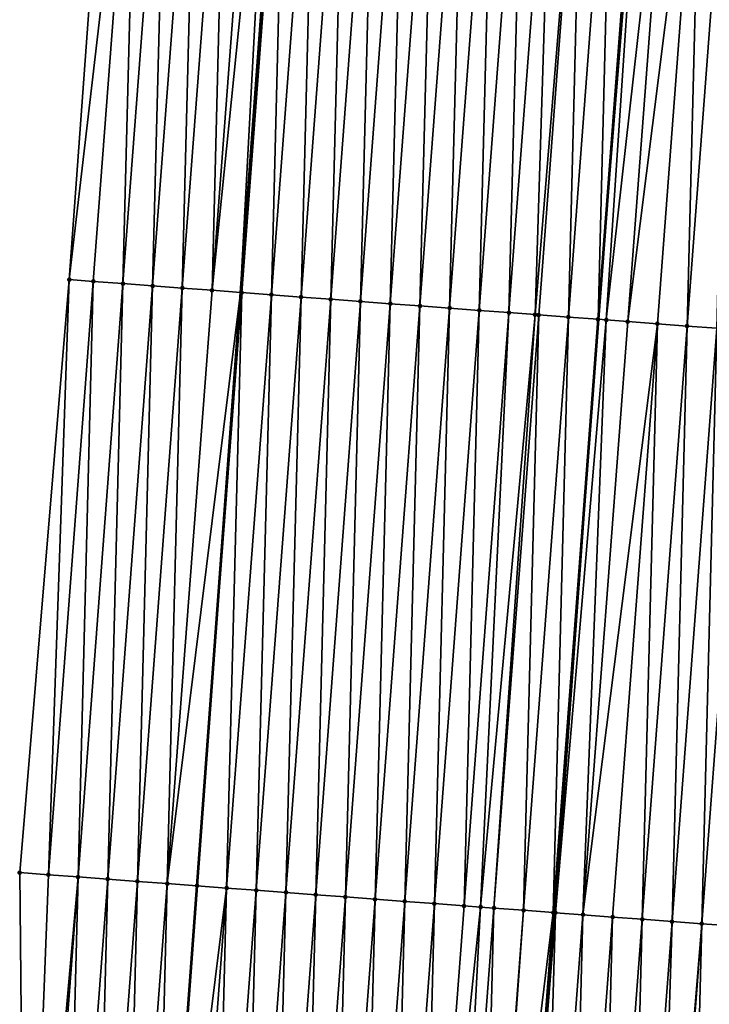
# Model space of a CAD drawing. Header units: feet. Extents: x 2017424 to 2024169, y 808042 to 818730.
# Tile 2 of 256: x 2023395 to 2023418, y 808088 to 808121. Entities that reach past the tile are written whole.
import ezdxf

# ---------------------------------------------------------------- set-up
doc = ezdxf.new("R2010")
doc.units = ezdxf.units.FT
doc.header["$MEASUREMENT"] = 0
for name, color, linetype, lineweight in [('EP_Travel Lane', 172, 'Continuous', 53), ('NB-Road Shots', 141, 'Continuous', 100), ('NB-Road X-Section', 40, 'Continuous', 13), ('STRIPING', 60, 'Continuous', 53)]:
    doc.layers.add(name, color=color, linetype=linetype, lineweight=lineweight)
doc.layers.add('I-77-MM15-17_NB-Surface-BORDER', color=7, linetype='Continuous')
doc.layers.add('I-77-MM15-17_NB-Surface-TIN', color=7, linetype='Continuous')

msp = doc.modelspace()

# ---------------------------------------------------------------- linework, layer by layer
at = {"layer": 'EP_Travel Lane'}
msp.add_polyline3d([(2023412.242457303, 808251.2686803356, 258.8630725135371), (2023410.779692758, 808231.3445584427, 259.1339013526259), (2023409.31258233, 808211.4003189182, 259.4112698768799), (2023407.845464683, 808191.4559812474, 259.6821128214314), (2023406.37832476, 808171.5113407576, 259.9328161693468), (2023404.911179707, 808151.566630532, 260.1788669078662), (2023403.444073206, 808131.622444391, 260.4597916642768), (2023401.977017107, 808111.678943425, 260.786304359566), (2023400.509974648, 808091.7356278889, 261.1251587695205), (2023399.042965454, 808071.7927645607, 261.4940880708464), (2023397.575955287, 808051.8498879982, 261.862145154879), (2023397.026003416, 808044.3737146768, 261.9890093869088)], dxfattribs=at)
at = {"layer": 'I-77-MM15-17_NB-Surface-BORDER', "color": 3, "linetype": 'Continuous', "lineweight": -3}
msp.add_polyline3d([(2023394.755202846, 808072.1137218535, 261.3154878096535), (2023394.563069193, 808092.1808310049, 260.8808880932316), (2023396.226484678, 808112.1093572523, 260.544260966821), (2023397.67794997, 808132.0541470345, 260.2251565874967), (2023400.041804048, 808151.9310929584, 259.9739854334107), (2023401.547086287, 808171.8728922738, 259.7258074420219)], dxfattribs=at)
at = {"layer": 'I-77-MM15-17_NB-Surface-TIN', "color": 128, "linetype": 'Continuous', "lineweight": -3}
for points in [[(2023396.226484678, 808112.1093572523, 260.544260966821), (2023398.536561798, 808131.9898234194, 260.2574226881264), (2023397.67794997, 808132.0541470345, 260.2251565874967)], [(2023396.226484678, 808112.1093572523, 260.544260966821), (2023397.031358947, 808112.0490758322, 260.5755928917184), (2023398.536561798, 808131.9898234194, 260.2574226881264)], [(2023397.031358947, 808112.0490758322, 260.5755928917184), (2023398.028568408, 808111.9744188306, 260.6163605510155), (2023398.536561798, 808131.9898234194, 260.2574226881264)], [(2023398.028568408, 808111.9744188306, 260.6163605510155), (2023399.533771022, 808131.9151632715, 260.2979809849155), (2023398.536561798, 808131.9898234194, 260.2574226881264)], [(2023398.028568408, 808111.9744188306, 260.6163605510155), (2023399.025782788, 808111.8998269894, 260.661464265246), (2023399.533771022, 808131.9151632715, 260.2979809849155)], [(2023399.025782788, 808111.8998269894, 260.661464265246), (2023400.530982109, 808131.8405278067, 260.3401817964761), (2023399.533771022, 808131.9151632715, 260.2979809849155)], [(2023399.025782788, 808111.8998269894, 260.661464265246), (2023400.022995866, 808111.825217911, 260.7054209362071), (2023400.530982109, 808131.8405278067, 260.3401817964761)], [(2023400.022995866, 808111.825217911, 260.7054209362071), (2023401.52818662, 808131.7658052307, 260.3765858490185), (2023400.530982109, 808131.8405278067, 260.3401817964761)], [(2023400.022995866, 808111.825217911, 260.7054209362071), (2023401.020206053, 808111.7505705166, 260.7468278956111), (2023401.52818662, 808131.7658052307, 260.3765858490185)], [(2023401.020206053, 808111.7505705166, 260.7468278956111), (2023402.525398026, 808131.6911739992, 260.4190683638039), (2023401.52818662, 808131.7658052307, 260.3765858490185)], [(2023401.020206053, 808111.7505705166, 260.7468278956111), (2023403.041992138, 808131.6526295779, 260.4488470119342), (2023402.525398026, 808131.6911739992, 260.4190683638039)], [(2023401.020206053, 808111.7505705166, 260.7468278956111), (2023401.977017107, 808111.678943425, 260.786304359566), (2023403.041992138, 808131.6526295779, 260.4488470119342)], [(2023403.041992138, 808131.6526295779, 260.4488470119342), (2023401.977017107, 808111.678943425, 260.786304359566), (2023403.444073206, 808131.622444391, 260.4597916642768)], [(2023403.522609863, 808131.6165484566, 260.4619294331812), (2023403.444073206, 808131.622444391, 260.4597916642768), (2023401.977017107, 808111.678943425, 260.786304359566)], [(2023402.01741594, 808111.6759191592, 260.7879711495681), (2023403.522609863, 808131.6165484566, 260.4619294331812), (2023401.977017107, 808111.678943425, 260.786304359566)], [(2023402.01741594, 808111.6759191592, 260.7879711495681), (2023403.014606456, 808111.601011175, 260.8120373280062), (2023403.522609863, 808131.6165484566, 260.4619294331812)], [(2023403.014606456, 808111.601011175, 260.8120373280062), (2023404.519803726, 808131.5416848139, 260.4889462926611), (2023403.522609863, 808131.6165484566, 260.4619294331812)], [(2023403.014606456, 808111.601011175, 260.8120373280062), (2023404.011787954, 808111.5259837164, 260.8281531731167), (2023404.519803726, 808131.5416848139, 260.4889462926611)], [(2023404.011787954, 808111.5259837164, 260.8281531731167), (2023405.516987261, 808131.4666843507, 260.5068585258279), (2023404.519803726, 808131.5416848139, 260.4889462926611)], [(2023404.011787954, 808111.5259837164, 260.8281531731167), (2023405.008973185, 808111.4510057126, 260.8475599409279), (2023405.516987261, 808131.4666843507, 260.5068585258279)], [(2023405.008973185, 808111.4510057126, 260.8475599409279), (2023406.514175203, 808131.3917422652, 260.5286554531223), (2023405.516987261, 808131.4666843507, 260.5068585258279)], [(2023405.008973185, 808111.4510057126, 260.8475599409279), (2023406.006161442, 808111.376067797, 260.869634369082), (2023406.514175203, 808131.3917422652, 260.5286554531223)], [(2023406.006161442, 808111.376067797, 260.869634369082), (2023407.511365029, 808131.3168251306, 260.5521127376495), (2023406.514175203, 808131.3917422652, 260.5286554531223)], [(2023406.006161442, 808111.376067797, 260.869634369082), (2023407.003351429, 808111.3011528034, 260.8932341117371), (2023407.511365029, 808131.3168251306, 260.5521127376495)], [(2023407.003351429, 808111.3011528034, 260.8932341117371), (2023408.508552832, 808131.2418812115, 260.5737876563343), (2023407.511365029, 808131.3168251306, 260.5521127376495)], [(2023407.003351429, 808111.3011528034, 260.8932341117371), (2023408.000537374, 808111.2261842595, 260.9132703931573), (2023408.508552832, 808131.2418812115, 260.5737876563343)], [(2023408.000537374, 808111.2261842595, 260.9132703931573), (2023409.50574034, 808131.1669333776, 260.595202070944), (2023408.508552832, 808131.2418812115, 260.5737876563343)], [(2023408.000537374, 808111.2261842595, 260.9132703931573), (2023408.997719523, 808111.1511654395, 260.9299610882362), (2023409.50574034, 808131.1669333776, 260.595202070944)], [(2023408.997719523, 808111.1511654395, 260.9299610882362), (2023410.502923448, 808131.0919272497, 260.6127373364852), (2023409.50574034, 808131.1669333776, 260.595202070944)], [(2023408.997719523, 808111.1511654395, 260.9299610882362), (2023409.994900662, 808111.0761332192, 260.9457600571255), (2023410.502923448, 808131.0919272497, 260.6127373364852)], [(2023409.994900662, 808111.0761332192, 260.9457600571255), (2023411.500109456, 808131.0169595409, 260.6328291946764), (2023410.502923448, 808131.0919272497, 260.6127373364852)], [(2023409.994900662, 808111.0761332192, 260.9457600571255), (2023410.992084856, 808111.0011414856, 260.9642531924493), (2023411.500109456, 808131.0169595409, 260.6328291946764)], [(2023410.992084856, 808111.0011414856, 260.9642531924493), (2023412.4972948, 808130.9419830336, 260.6523355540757), (2023411.500109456, 808131.0169595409, 260.6328291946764)], [(2023410.992084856, 808111.0011414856, 260.9642531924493), (2023411.871144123, 808110.935076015, 260.9833913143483), (2023412.4972948, 808130.9419830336, 260.6523355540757)], [(2023411.871144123, 808110.935076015, 260.9833913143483), (2023413.494481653, 808130.8670265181, 260.6731722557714), (2023412.4972948, 808130.9419830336, 260.6523355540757)], [(2023411.871144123, 808110.935076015, 260.9833913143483), (2023411.989273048, 808110.9262027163, 260.9862708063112), (2023413.494481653, 808130.8670265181, 260.6731722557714)], [(2023411.989273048, 808110.9262027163, 260.9862708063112), (2023412.986459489, 808110.8512407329, 261.0067436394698), (2023413.494481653, 808130.8670265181, 260.6731722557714)], [(2023412.986459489, 808110.8512407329, 261.0067436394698), (2023414.491667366, 808130.7920549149, 260.693004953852), (2023413.494481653, 808130.8670265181, 260.6731722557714)], [(2023412.986459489, 808110.8512407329, 261.0067436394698), (2023413.983636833, 808110.7761582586, 261.0191984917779), (2023414.491667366, 808130.7920549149, 260.693004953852)], [(2023413.983636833, 808110.7761582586, 261.0191984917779), (2023415.488851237, 808130.7170588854, 260.7112122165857), (2023414.491667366, 808130.7920549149, 260.693004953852)], [(2023413.983636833, 808110.7761582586, 261.0191984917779), (2023413.991642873, 808110.7755547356, 261.0192516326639), (2023415.488851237, 808130.7170588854, 260.7112122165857)], [(2023415.488851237, 808130.7170588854, 260.7112122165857), (2023413.991642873, 808110.7755547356, 261.0192516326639), (2023415.496857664, 808130.7164552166, 260.7112576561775)], [(2023415.552794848, 808130.712237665, 260.7115751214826), (2023415.496857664, 808130.7164552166, 260.7112576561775), (2023413.991642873, 808110.7755547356, 261.0192516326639)], [(2023415.552794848, 808130.712237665, 260.7115751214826), (2023413.991642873, 808110.7755547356, 261.0192516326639), (2023415.586793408, 808130.7096718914, 260.7116125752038)], [(2023414.261149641, 808110.7552383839, 261.0210405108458), (2023415.586793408, 808130.7096718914, 260.7116125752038), (2023413.991642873, 808110.7755547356, 261.0192516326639)], [(2023414.261149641, 808110.7552383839, 261.0210405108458), (2023416.486008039, 808130.641704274, 260.7055578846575), (2023415.586793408, 808130.7096718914, 260.7116125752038)], [(2023414.261149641, 808110.7552383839, 261.0210405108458), (2023414.980797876, 808110.7008598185, 261.0172820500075), (2023416.486008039, 808130.641704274, 260.7055578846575)], [(2023414.980797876, 808110.7008598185, 261.0172820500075), (2023417.483168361, 808130.5663962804, 260.703005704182), (2023416.486008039, 808130.641704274, 260.7055578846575)], [(2023414.980797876, 808110.7008598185, 261.0172820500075), (2023415.97795699, 808110.6255358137, 261.0136644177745), (2023417.483168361, 808130.5663962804, 260.703005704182)], [(2023415.97795699, 808110.6255358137, 261.0136644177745), (2023416.975123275, 808110.5503068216, 261.016369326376), (2023417.483168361, 808130.5663962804, 260.703005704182)], [(2023416.975123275, 808110.5503068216, 261.016369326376), (2023418.480330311, 808130.4911098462, 260.7018881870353), (2023417.483168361, 808130.5663962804, 260.703005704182)], [(2023416.975123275, 808110.5503068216, 261.016369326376), (2023417.972291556, 808110.4751042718, 261.0208338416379), (2023418.480330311, 808130.4911098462, 260.7018881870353)], [(2023394.563069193, 808092.1808310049, 260.8808880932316), (2023395.526189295, 808092.1087680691, 260.9230365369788), (2023396.226484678, 808112.1093572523, 260.544260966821)], [(2023395.526189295, 808092.1087680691, 260.9230365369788), (2023397.031358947, 808112.0490758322, 260.5755928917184), (2023396.226484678, 808112.1093572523, 260.544260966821)], [(2023395.526189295, 808092.1087680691, 260.9230365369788), (2023396.523396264, 808092.0340780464, 260.9616065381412), (2023397.031358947, 808112.0490758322, 260.5755928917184)], [(2023396.523396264, 808092.0340780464, 260.9616065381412), (2023398.028568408, 808111.9744188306, 260.6163605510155), (2023397.031358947, 808112.0490758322, 260.5755928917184)], [(2023396.523396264, 808092.0340780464, 260.9616065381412), (2023397.52060887, 808091.9594627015, 261.0051459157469), (2023398.028568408, 808111.9744188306, 260.6163605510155)], [(2023397.52060887, 808091.9594627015, 261.0051459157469), (2023399.025782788, 808111.8998269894, 260.661464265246), (2023398.028568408, 808111.9744188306, 260.6163605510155)], [(2023397.52060887, 808091.9594627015, 261.0051459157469), (2023398.517821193, 808091.8848436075, 261.0484358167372), (2023399.025782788, 808111.8998269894, 260.661464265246)], [(2023398.517821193, 808091.8848436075, 261.0484358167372), (2023400.022995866, 808111.825217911, 260.7054209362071), (2023399.025782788, 808111.8998269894, 260.661464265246)], [(2023398.517821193, 808091.8848436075, 261.0484358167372), (2023399.515024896, 808091.8101103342, 261.0841277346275), (2023400.022995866, 808111.825217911, 260.7054209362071)], [(2023399.515024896, 808091.8101103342, 261.0841277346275), (2023401.020206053, 808111.7505705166, 260.7468278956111), (2023400.022995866, 808111.825217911, 260.7054209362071)], [(2023399.515024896, 808091.8101103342, 261.0841277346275), (2023401.977017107, 808111.678943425, 260.786304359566), (2023401.020206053, 808111.7505705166, 260.7468278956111)], [(2023399.515024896, 808091.8101103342, 261.0841277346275), (2023400.509974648, 808091.7356278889, 261.1251587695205), (2023401.977017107, 808111.678943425, 260.786304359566)], [(2023402.01741594, 808111.6759191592, 260.7879711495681), (2023401.977017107, 808111.678943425, 260.786304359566), (2023400.509974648, 808091.7356278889, 261.1251587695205)], [(2023400.512234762, 808091.7354586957, 261.1252519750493), (2023402.01741594, 808111.6759191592, 260.7879711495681), (2023400.509974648, 808091.7356278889, 261.1251587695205)], [(2023400.512234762, 808091.7354586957, 261.1252519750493), (2023401.509424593, 808091.6605416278, 261.148713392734), (2023402.01741594, 808111.6759191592, 260.7879711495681)], [(2023401.509424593, 808091.6605416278, 261.148713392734), (2023403.014606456, 808111.601011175, 260.8120373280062), (2023402.01741594, 808111.6759191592, 260.7879711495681)], [(2023401.509424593, 808091.6605416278, 261.148713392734), (2023402.506605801, 808091.5855103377, 261.1645739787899), (2023403.014606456, 808111.601011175, 260.8120373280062)], [(2023402.506605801, 808091.5855103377, 261.1645739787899), (2023404.011787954, 808111.5259837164, 260.8281531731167), (2023403.014606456, 808111.601011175, 260.8120373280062)], [(2023402.506605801, 808091.5855103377, 261.1645739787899), (2023403.503791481, 808091.510538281, 261.1843761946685), (2023404.011787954, 808111.5259837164, 260.8281531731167)], [(2023403.503791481, 808091.510538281, 261.1843761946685), (2023405.008973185, 808111.4510057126, 260.8475599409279), (2023404.011787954, 808111.5259837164, 260.8281531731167)], [(2023403.503791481, 808091.510538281, 261.1843761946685), (2023404.5009807, 808091.4356131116, 261.2072985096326), (2023405.008973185, 808111.4510057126, 260.8475599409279)], [(2023404.5009807, 808091.4356131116, 261.2072985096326), (2023406.006161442, 808111.376067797, 260.869634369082), (2023405.008973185, 808111.4510057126, 260.8475599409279)], [(2023404.5009807, 808091.4356131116, 261.2072985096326), (2023405.498170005, 808091.3606890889, 261.2302971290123), (2023406.006161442, 808111.376067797, 260.869634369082)], [(2023405.498170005, 808091.3606890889, 261.2302971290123), (2023407.003351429, 808111.3011528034, 260.8932341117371), (2023406.006161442, 808111.376067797, 260.869634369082)], [(2023405.498170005, 808091.3606890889, 261.2302971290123), (2023406.495357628, 808091.2857427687, 261.2518119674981), (2023407.003351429, 808111.3011528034, 260.8932341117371)], [(2023406.495357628, 808091.2857427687, 261.2518119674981), (2023408.000537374, 808111.2261842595, 260.9132703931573), (2023407.003351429, 808111.3011528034, 260.8932341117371)], [(2023406.495357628, 808091.2857427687, 261.2518119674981), (2023407.492542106, 808091.2107548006, 261.2705553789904), (2023408.000537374, 808111.2261842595, 260.9132703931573)], [(2023407.492542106, 808091.2107548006, 261.2705553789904), (2023408.997719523, 808111.1511654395, 260.9299610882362), (2023408.000537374, 808111.2261842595, 260.9132703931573)], [(2023407.492542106, 808091.2107548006, 261.2705553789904), (2023408.489724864, 808091.1357440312, 261.2877814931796), (2023408.997719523, 808111.1511654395, 260.9299610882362)], [(2023408.489724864, 808091.1357440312, 261.2877814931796), (2023409.994900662, 808111.0761332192, 260.9457600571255), (2023408.997719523, 808111.1511654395, 260.9299610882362)], [(2023408.489724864, 808091.1357440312, 261.2877814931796), (2023409.48690712, 808091.060726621, 261.3045656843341), (2023409.994900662, 808111.0761332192, 260.9457600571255)], [(2023409.48690712, 808091.060726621, 261.3045656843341), (2023410.992084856, 808111.0011414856, 260.9642531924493), (2023409.994900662, 808111.0761332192, 260.9457600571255)], [(2023409.48690712, 808091.060726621, 261.3045656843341), (2023410.041437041, 808091.0190653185, 261.3175811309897), (2023410.992084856, 808111.0011414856, 260.9642531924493)], [(2023410.041437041, 808091.0190653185, 261.3175811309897), (2023411.871144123, 808110.935076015, 260.9833913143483), (2023410.992084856, 808111.0011414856, 260.9642531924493)], [(2023410.041437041, 808091.0190653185, 261.3175811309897), (2023410.484096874, 808090.9858085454, 261.3279600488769), (2023411.871144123, 808110.935076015, 260.9833913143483)], [(2023410.484096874, 808090.9858085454, 261.3279600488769), (2023411.989273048, 808110.9262027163, 260.9862708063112), (2023411.871144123, 808110.935076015, 260.9833913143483)], [(2023410.484096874, 808090.9858085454, 261.3279600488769), (2023411.481281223, 808090.9108188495, 261.3465884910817), (2023411.989273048, 808110.9262027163, 260.9862708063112)], [(2023411.481281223, 808090.9108188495, 261.3465884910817), (2023412.986459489, 808110.8512407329, 261.0067436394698), (2023411.989273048, 808110.9262027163, 260.9862708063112)], [(2023411.481281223, 808090.9108188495, 261.3465884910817), (2023412.478456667, 808090.8357111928, 261.3573673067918), (2023412.986459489, 808110.8512407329, 261.0067436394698)], [(2023412.478456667, 808090.8357111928, 261.3573673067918), (2023413.983636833, 808110.7761582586, 261.0191984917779), (2023412.986459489, 808110.8512407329, 261.0067436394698)], [(2023412.478456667, 808090.8357111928, 261.3573673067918), (2023412.486462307, 808090.8351076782, 261.3574190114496), (2023413.983636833, 808110.7761582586, 261.0191984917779)], [(2023413.983636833, 808110.7761582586, 261.0191984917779), (2023412.486462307, 808090.8351076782, 261.3574190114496), (2023413.991642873, 808110.7755547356, 261.0192516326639)], [(2023412.551390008, 808090.8302130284, 261.3578383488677), (2023413.991642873, 808110.7755547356, 261.0192516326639), (2023412.486462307, 808090.8351076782, 261.3574190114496)], [(2023412.551390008, 808090.8302130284, 261.3578383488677), (2023414.261149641, 808110.7552383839, 261.0210405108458), (2023413.991642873, 808110.7755547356, 261.0192516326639)], [(2023412.551390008, 808090.8302130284, 261.3578383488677), (2023413.475623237, 808090.7604859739, 261.3603230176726), (2023414.261149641, 808110.7552383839, 261.0210405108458)], [(2023413.475623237, 808090.7604859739, 261.3603230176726), (2023414.980797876, 808110.7008598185, 261.0172820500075), (2023414.261149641, 808110.7552383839, 261.0210405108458)], [(2023413.475623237, 808090.7604859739, 261.3603230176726), (2023415.97795699, 808110.6255358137, 261.0136644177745), (2023414.980797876, 808110.7008598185, 261.0172820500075)], [(2023413.475623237, 808090.7604859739, 261.3603230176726), (2023414.472786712, 808090.6852197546, 261.3605503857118), (2023415.97795699, 808110.6255358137, 261.0136644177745)], [(2023414.472786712, 808090.6852197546, 261.3605503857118), (2023415.469953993, 808090.6100039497, 261.3641325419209), (2023415.97795699, 808110.6255358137, 261.0136644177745)], [(2023415.469953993, 808090.6100039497, 261.3641325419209), (2023416.975123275, 808110.5503068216, 261.016369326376), (2023415.97795699, 808110.6255358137, 261.0136644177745)], [(2023415.469953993, 808090.6100039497, 261.3641325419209), (2023416.467123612, 808090.5348191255, 261.3697762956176), (2023416.975123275, 808110.5503068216, 261.016369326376)], [(2023416.467123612, 808090.5348191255, 261.3697762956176), (2023417.972291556, 808110.4751042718, 261.0208338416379), (2023416.975123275, 808110.5503068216, 261.016369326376)], [(2023416.467123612, 808090.5348191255, 261.3697762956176), (2023417.464294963, 808090.4596572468, 261.3769469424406), (2023417.972291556, 808110.4751042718, 261.0208338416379)], [(2023417.464294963, 808090.4596572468, 261.3769469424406), (2023418.969459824, 808110.3999015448, 261.0252865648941), (2023417.972291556, 808110.4751042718, 261.0208338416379)], [(2023417.464294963, 808090.4596572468, 261.3769469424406), (2023418.461460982, 808090.3844247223, 261.3794164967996), (2023418.969459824, 808110.3999015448, 261.0252865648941)], [(2023394.755202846, 808072.1137218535, 261.3154878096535), (2023395.526189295, 808092.1087680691, 260.9230365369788), (2023394.563069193, 808092.1808310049, 260.8808880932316)], [(2023394.755202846, 808072.1137218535, 261.3154878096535), (2023396.523396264, 808092.0340780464, 260.9616065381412), (2023395.526189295, 808092.1087680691, 260.9230365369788)], [(2023394.755202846, 808072.1137218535, 261.3154878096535), (2023395.01824593, 808072.0940262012, 261.3260635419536), (2023396.523396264, 808092.0340780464, 260.9616065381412)], [(2023395.01824593, 808072.0940262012, 261.3260635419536), (2023396.015460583, 808072.0194379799, 261.3714084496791), (2023396.523396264, 808092.0340780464, 260.9616065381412)], [(2023396.015460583, 808072.0194379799, 261.3714084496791), (2023397.52060887, 808091.9594627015, 261.0051459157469), (2023396.523396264, 808092.0340780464, 260.9616065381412)], [(2023396.015460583, 808072.0194379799, 261.3714084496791), (2023397.012664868, 808071.9447123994, 261.4076128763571), (2023397.52060887, 808091.9594627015, 261.0051459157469)], [(2023397.012664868, 808071.9447123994, 261.4076128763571), (2023398.517821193, 808091.8848436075, 261.0484358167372), (2023397.52060887, 808091.9594627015, 261.0051459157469)], [(2023397.012664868, 808071.9447123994, 261.4076128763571), (2023398.009873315, 808071.8700419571, 261.447486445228), (2023398.517821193, 808091.8848436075, 261.0484358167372)], [(2023398.009873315, 808071.8700419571, 261.447486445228), (2023399.515024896, 808091.8101103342, 261.0841277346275), (2023398.517821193, 808091.8848436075, 261.0484358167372)], [(2023398.009873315, 808071.8700419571, 261.447486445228), (2023399.007088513, 808071.795460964, 261.4933123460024), (2023399.515024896, 808091.8101103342, 261.0841277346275)], [(2023399.007088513, 808071.795460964, 261.4933123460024), (2023400.509974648, 808091.7356278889, 261.1251587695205), (2023399.515024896, 808091.8101103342, 261.0841277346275)], [(2023399.007088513, 808071.795460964, 261.4933123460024), (2023399.042965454, 808071.7927645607, 261.4940880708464), (2023400.509974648, 808091.7356278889, 261.1251587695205)], [(2023400.512234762, 808091.7354586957, 261.1252519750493), (2023400.509974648, 808091.7356278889, 261.1251587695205), (2023399.042965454, 808071.7927645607, 261.4940880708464)], [(2023400.512234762, 808091.7354586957, 261.1252519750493), (2023399.042965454, 808071.7927645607, 261.4940880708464), (2023401.509424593, 808091.6605416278, 261.148713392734)], [(2023400.004276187, 808071.7205153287, 261.5148733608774), (2023401.509424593, 808091.6605416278, 261.148713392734), (2023399.042965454, 808071.7927645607, 261.4940880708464)], [(2023400.004276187, 808071.7205153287, 261.5148733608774), (2023401.001454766, 808071.6454491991, 261.5284161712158), (2023401.509424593, 808091.6605416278, 261.148713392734)], [(2023401.001454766, 808071.6454491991, 261.5284161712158), (2023402.506605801, 808091.5855103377, 261.1645739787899), (2023401.509424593, 808091.6605416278, 261.148713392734)], [(2023401.001454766, 808071.6454491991, 261.5284161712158), (2023401.998641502, 808071.5704911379, 261.5491503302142), (2023402.506605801, 808091.5855103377, 261.1645739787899)], [(2023401.998641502, 808071.5704911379, 261.5491503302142), (2023403.503791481, 808091.510538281, 261.1843761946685), (2023402.506605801, 808091.5855103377, 261.1645739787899)], [(2023401.998641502, 808071.5704911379, 261.5491503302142), (2023402.995830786, 808071.4955668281, 261.5721304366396), (2023403.503791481, 808091.510538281, 261.1843761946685)], [(2023402.995830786, 808071.4955668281, 261.5721304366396), (2023404.5009807, 808091.4356131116, 261.2072985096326), (2023403.503791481, 808091.510538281, 261.1843761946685)], [(2023402.995830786, 808071.4955668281, 261.5721304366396), (2023403.993021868, 808071.4206663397, 261.5966957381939), (2023404.5009807, 808091.4356131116, 261.2072985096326)], [(2023403.993021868, 808071.4206663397, 261.5966957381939), (2023405.498170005, 808091.3606890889, 261.2302971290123), (2023404.5009807, 808091.4356131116, 261.2072985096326)], [(2023403.993021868, 808071.4206663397, 261.5966957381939), (2023404.990208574, 808071.3457078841, 261.6174036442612), (2023405.498170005, 808091.3606890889, 261.2302971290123)], [(2023404.990208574, 808071.3457078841, 261.6174036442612), (2023406.495357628, 808091.2857427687, 261.2518119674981), (2023405.498170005, 808091.3606890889, 261.2302971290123)], [(2023404.990208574, 808071.3457078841, 261.6174036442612), (2023405.987390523, 808071.2706863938, 261.6339169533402), (2023406.495357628, 808091.2857427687, 261.2518119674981)], [(2023405.987390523, 808071.2706863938, 261.6339169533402), (2023407.492542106, 808091.2107548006, 261.2705553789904), (2023406.495357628, 808091.2857427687, 261.2518119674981)], [(2023405.987390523, 808071.2706863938, 261.6339169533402), (2023406.984570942, 808071.1956446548, 261.6490828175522), (2023407.492542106, 808091.2107548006, 261.2705553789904)], [(2023406.984570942, 808071.1956446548, 261.6490828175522), (2023408.489724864, 808091.1357440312, 261.2877814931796), (2023407.492542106, 808091.2107548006, 261.2705553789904)], [(2023406.984570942, 808071.1956446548, 261.6490828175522), (2023407.981752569, 808071.120618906, 261.6653127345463), (2023408.489724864, 808091.1357440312, 261.2877814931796)], [(2023407.981752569, 808071.120618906, 261.6653127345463), (2023409.48690712, 808091.060726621, 261.3045656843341), (2023408.489724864, 808091.1357440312, 261.2877814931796)], [(2023407.981752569, 808071.120618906, 261.6653127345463), (2023410.041437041, 808091.0190653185, 261.3175811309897), (2023409.48690712, 808091.060726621, 261.3045656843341)], [(2023407.981752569, 808071.120618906, 261.6653127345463), (2023408.978934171, 808071.0455928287, 261.681520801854), (2023410.041437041, 808091.0190653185, 261.3175811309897)], [(2023408.978934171, 808071.0455928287, 261.681520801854), (2023410.484096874, 808090.9858085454, 261.3279600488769), (2023410.041437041, 808091.0190653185, 261.3175811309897)], [(2023408.978934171, 808071.0455928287, 261.681520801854), (2023409.976115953, 808070.970569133, 261.6978873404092), (2023410.484096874, 808090.9858085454, 261.3279600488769)], [(2023409.976115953, 808070.970569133, 261.6978873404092), (2023411.481281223, 808090.9108188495, 261.3465884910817), (2023410.484096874, 808090.9858085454, 261.3279600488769)], [(2023409.976115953, 808070.970569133, 261.6978873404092), (2023410.055635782, 808070.9645881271, 261.6993067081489), (2023411.481281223, 808090.9108188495, 261.3465884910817)], [(2023410.055635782, 808070.9645881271, 261.6993067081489), (2023412.478456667, 808090.8357111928, 261.3573673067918), (2023411.481281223, 808090.9108188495, 261.3465884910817)], [(2023410.055635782, 808070.9645881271, 261.6993067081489), (2023410.973294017, 808070.8954961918, 261.7109768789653), (2023412.478456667, 808090.8357111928, 261.3573673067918)], [(2023410.973294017, 808070.8954961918, 261.7109768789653), (2023410.981299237, 808070.894892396, 261.7110078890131), (2023412.478456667, 808090.8357111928, 261.3573673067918)], [(2023412.478456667, 808090.8357111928, 261.3573673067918), (2023410.981299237, 808070.894892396, 261.7110078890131), (2023412.486462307, 808090.8351076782, 261.3574190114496)], [(2023412.551390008, 808090.8302130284, 261.3578383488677), (2023412.486462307, 808090.8351076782, 261.3574190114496), (2023410.981299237, 808070.894892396, 261.7110078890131)], [(2023411.970461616, 808070.8202845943, 261.7148396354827), (2023412.551390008, 808090.8302130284, 261.3578383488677), (2023410.981299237, 808070.894892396, 261.7110078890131)], [(2023411.970461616, 808070.8202845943, 261.7148396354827), (2023413.475623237, 808090.7604859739, 261.3603230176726), (2023412.551390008, 808090.8302130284, 261.3578383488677)], [(2023411.970461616, 808070.8202845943, 261.7148396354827), (2023412.967626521, 808070.7450373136, 261.7163278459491), (2023413.475623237, 808090.7604859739, 261.3603230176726)], [(2023412.967626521, 808070.7450373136, 261.7163278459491), (2023414.472786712, 808090.6852197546, 261.3605503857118), (2023413.475623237, 808090.7604859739, 261.3603230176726)], [(2023412.967626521, 808070.7450373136, 261.7163278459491), (2023413.964797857, 808070.6698752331, 261.7234856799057), (2023414.472786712, 808090.6852197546, 261.3605503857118)], [(2023413.964797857, 808070.6698752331, 261.7234856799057), (2023415.469953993, 808090.6100039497, 261.3641325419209), (2023414.472786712, 808090.6852197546, 261.3605503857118)], [(2023413.964797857, 808070.6698752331, 261.7234856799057), (2023414.961972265, 808070.5947538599, 261.7333523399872), (2023415.469953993, 808090.6100039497, 261.3641325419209)], [(2023414.961972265, 808070.5947538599, 261.7333523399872), (2023416.467123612, 808090.5348191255, 261.3697762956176), (2023415.469953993, 808090.6100039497, 261.3641325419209)], [(2023414.961972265, 808070.5947538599, 261.7333523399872), (2023415.838088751, 808070.5287186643, 261.739796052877), (2023416.467123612, 808090.5348191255, 261.3697762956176)], [(2023415.838088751, 808070.5287186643, 261.739796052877), (2023417.464294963, 808090.4596572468, 261.3769469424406), (2023416.467123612, 808090.5348191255, 261.3697762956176)], [(2023415.838088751, 808070.5287186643, 261.739796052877), (2023415.959143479, 808070.5195901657, 261.7404027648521), (2023417.464294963, 808090.4596572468, 261.3769469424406)], [(2023415.959143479, 808070.5195901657, 261.7404027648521), (2023416.956310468, 808070.4443704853, 261.7437276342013), (2023417.464294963, 808090.4596572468, 261.3769469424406)], [(2023416.956310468, 808070.4443704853, 261.7437276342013), (2023418.461460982, 808090.3844247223, 261.3794164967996), (2023417.464294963, 808090.4596572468, 261.3769469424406)], [(2023416.956310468, 808070.4443704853, 261.7437276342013), (2023417.953475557, 808070.3691256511, 261.7453786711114), (2023418.461460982, 808090.3844247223, 261.3794164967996)]]:
    msp.add_3dface(points, dxfattribs=at)
at = {"layer": 'NB-Road Shots', "lineweight": 100}
for p in [(2023396.226484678, 808112.1093572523, 260.544260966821), (2023397.031358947, 808112.0490758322, 260.5755928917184), (2023398.028568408, 808111.9744188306, 260.6163605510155), (2023399.025782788, 808111.8998269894, 260.661464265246), (2023400.022995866, 808111.825217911, 260.7054209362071), (2023401.020206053, 808111.7505705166, 260.7468278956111), (2023402.01741594, 808111.6759191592, 260.7879711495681), (2023403.014606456, 808111.601011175, 260.8120373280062), (2023404.011787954, 808111.5259837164, 260.8281531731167), (2023405.008973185, 808111.4510057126, 260.8475599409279), (2023406.006161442, 808111.376067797, 260.869634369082), (2023407.003351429, 808111.3011528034, 260.8932341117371), (2023408.000537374, 808111.2261842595, 260.9132703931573), (2023408.997719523, 808111.1511654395, 260.9299610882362), (2023409.994900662, 808111.0761332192, 260.9457600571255), (2023410.992084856, 808111.0011414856, 260.9642531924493), (2023411.871144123, 808110.935076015, 260.9833913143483), (2023411.989273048, 808110.9262027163, 260.9862708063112), (2023412.986459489, 808110.8512407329, 261.0067436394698), (2023413.983636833, 808110.7761582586, 261.0191984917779), (2023414.261149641, 808110.7552383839, 261.0210405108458), (2023414.980797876, 808110.7008598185, 261.0172820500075), (2023415.97795699, 808110.6255358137, 261.0136644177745), (2023416.975123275, 808110.5503068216, 261.016369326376), (2023394.563069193, 808092.1808310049, 260.8808880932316), (2023395.526189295, 808092.1087680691, 260.9230365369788), (2023396.523396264, 808092.0340780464, 260.9616065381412), (2023397.52060887, 808091.9594627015, 261.0051459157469), (2023398.517821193, 808091.8848436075, 261.0484358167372), (2023399.515024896, 808091.8101103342, 261.0841277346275), (2023400.512234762, 808091.7354586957, 261.1252519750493), (2023401.509424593, 808091.6605416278, 261.148713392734), (2023402.506605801, 808091.5855103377, 261.1645739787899), (2023403.503791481, 808091.510538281, 261.1843761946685), (2023404.5009807, 808091.4356131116, 261.2072985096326), (2023405.498170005, 808091.3606890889, 261.2302971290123), (2023406.495357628, 808091.2857427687, 261.2518119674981), (2023407.492542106, 808091.2107548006, 261.2705553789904), (2023408.489724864, 808091.1357440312, 261.2877814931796), (2023409.48690712, 808091.060726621, 261.3045656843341), (2023410.041437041, 808091.0190653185, 261.3175811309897), (2023410.484096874, 808090.9858085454, 261.3279600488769), (2023411.481281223, 808090.9108188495, 261.3465884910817), (2023412.478456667, 808090.8357111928, 261.3573673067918), (2023412.551390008, 808090.8302130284, 261.3578383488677), (2023413.475623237, 808090.7604859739, 261.3603230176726), (2023414.472786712, 808090.6852197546, 261.3605503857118), (2023415.469953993, 808090.6100039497, 261.3641325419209), (2023416.467123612, 808090.5348191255, 261.3697762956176), (2023417.464294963, 808090.4596572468, 261.3769469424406)]:
    msp.add_point(p, dxfattribs=at)
at = {"layer": 'NB-Road X-Section', "extrusion": (-0.07526109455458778, -0.9970500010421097, 0.0150686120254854), "elevation": -958007.2681592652, "flags": 128}
msp.add_lwpolyline([(1956874.789503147, 14698.24039308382), (1956873.789503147, 14698.2702485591), (1956872.789503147, 14698.29906802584), (1956871.789503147, 14698.32325305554), (1956870.789503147, 14698.33879355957), (1956869.789503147, 14698.35512861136), (1956868.789503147, 14698.37297622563), (1956867.789503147, 14698.39126870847), (1956866.789503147, 14698.41222150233), (1956865.789503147, 14698.4332828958), (1956864.789503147, 14698.4476623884), (1956863.789503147, 14698.4595121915), (1956862.789503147, 14698.47224516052), (1956861.789503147, 14698.48915573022), (1956860.789503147, 14698.50972156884), (1956859.789503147, 14698.52921175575), (1956858.789503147, 14698.5341107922), (1956857.789503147, 14698.53125397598), (1956856.789503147, 14698.52950493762), (1956855.789503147, 14698.53034374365), (1956854.789503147, 14698.53336258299), (1956853.866660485, 14698.53546474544), (1956853.789503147, 14698.53545693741), (1956852.789503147, 14698.53396990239), (1956851.789503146, 14698.52951667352), (1956850.789503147, 14698.52505165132), (1956849.789503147, 14698.52234643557), (1956848.789503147, 14698.52596447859), (1956848.067803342, 14698.5297233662), (1956847.789503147, 14698.52788113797), (1956846.789503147, 14698.5154248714), (1956845.789503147, 14698.49494971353), (1956845.671041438, 14698.49206989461), (1956844.789503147, 14698.47292959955), (1956843.789503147, 14698.45443436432), (1956842.789503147, 14698.43863360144), (1956841.789503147, 14698.42194101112), (1956840.789503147, 14698.40190245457), (1956839.789503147, 14698.37830003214), (1956838.789503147, 14698.35622309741), (1956837.789503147, 14698.33681412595), (1956836.789503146, 14698.32069645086), (1956835.789503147, 14698.29662753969), (1956834.789503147, 14698.25547961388), (1956833.789503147, 14698.21406795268), (1956832.789503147, 14698.1701062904), (1956831.789503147, 14698.12499745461), (1956830.789503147, 14698.08422516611), (1956829.982374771, 14698.05288968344)], dxfattribs=at)
at = {"layer": 'NB-Road X-Section', "extrusion": (-0.07526109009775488, -0.9970500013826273, 0.01506861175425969), "elevation": -957987.2594164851, "flags": 128}
msp.add_lwpolyline([(1956873.793786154, 14698.35658463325), (1956872.793786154, 14698.38369180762), (1956871.793786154, 14698.4067221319), (1956870.793786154, 14698.42074480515), (1956869.793786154, 14698.43206968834), (1956868.793786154, 14698.44681892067), (1956867.793786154, 14698.46394582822), (1956866.793786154, 14698.48288121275), (1956865.793786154, 14698.50160392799), (1956864.793786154, 14698.51389603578), (1956863.793786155, 14698.52379924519), (1956862.793786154, 14698.53532848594), (1956861.793786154, 14698.54988055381), (1956860.793786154, 14698.56733397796), (1956859.793786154, 14698.58303763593), (1956858.793786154, 14698.58756338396), (1956858.714069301, 14698.58756988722), (1956857.793786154, 14698.58537432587), (1956856.793786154, 14698.58196154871), (1956855.793786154, 14698.58158652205), (1956854.793786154, 14698.58495396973), (1956853.793786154, 14698.58634190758), (1956852.793786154, 14698.5838720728), (1956851.793786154, 14698.57670061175), (1956850.793786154, 14698.5710562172), (1956849.793786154, 14698.56747365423), (1956848.793786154, 14698.56724626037), (1956847.866926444, 14698.56476130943), (1956847.793786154, 14698.56429021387), (1956846.793786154, 14698.55351017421), (1956845.793786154, 14698.53487961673), (1956845.349878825, 14698.52449952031), (1956844.793786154, 14698.51148259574), (1956843.793786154, 14698.49469649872), (1956842.793786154, 14698.47746842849), (1956841.793786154, 14698.45872288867), (1956840.793786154, 14698.43720560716), (1956839.793786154, 14698.41420437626), (1956838.793786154, 14698.39127945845), (1956837.793786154, 14698.37147499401), (1956836.793786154, 14698.35561260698), (1956835.793786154, 14698.33214852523), (1956834.793786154, 14698.29101961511), (1956833.793786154, 14698.25532364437), (1956832.793786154, 14698.21202882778), (1956831.793786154, 14698.16848450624), (1956830.793786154, 14698.12991012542), (1956829.827974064, 14698.08775689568)], dxfattribs=at)
at = {"layer": 'STRIPING'}
msp.add_polyline3d([(2023424.516163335, 808250.3642295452, 259.0980512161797), (2023423.023155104, 808230.4239183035, 259.3683043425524), (2023421.517920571, 808210.4827562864, 259.658893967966), (2023420.012672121, 808190.5414098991, 259.937215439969), (2023418.50740008, 808170.5997509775, 260.1947406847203), (2023417.002111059, 808150.6578671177, 260.437295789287), (2023415.496857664, 808130.7164552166, 260.7112576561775), (2023413.991642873, 808110.7755547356, 261.0192516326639), (2023412.486462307, 808090.8351076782, 261.3574190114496), (2023410.981299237, 808070.894892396, 261.7110078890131), (2023409.476156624, 808050.9549481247, 262.0826322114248), (2023408.911922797, 808043.4800477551, 262.2223921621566)], dxfattribs=at)

doc.saveas('drawing.dxf')
